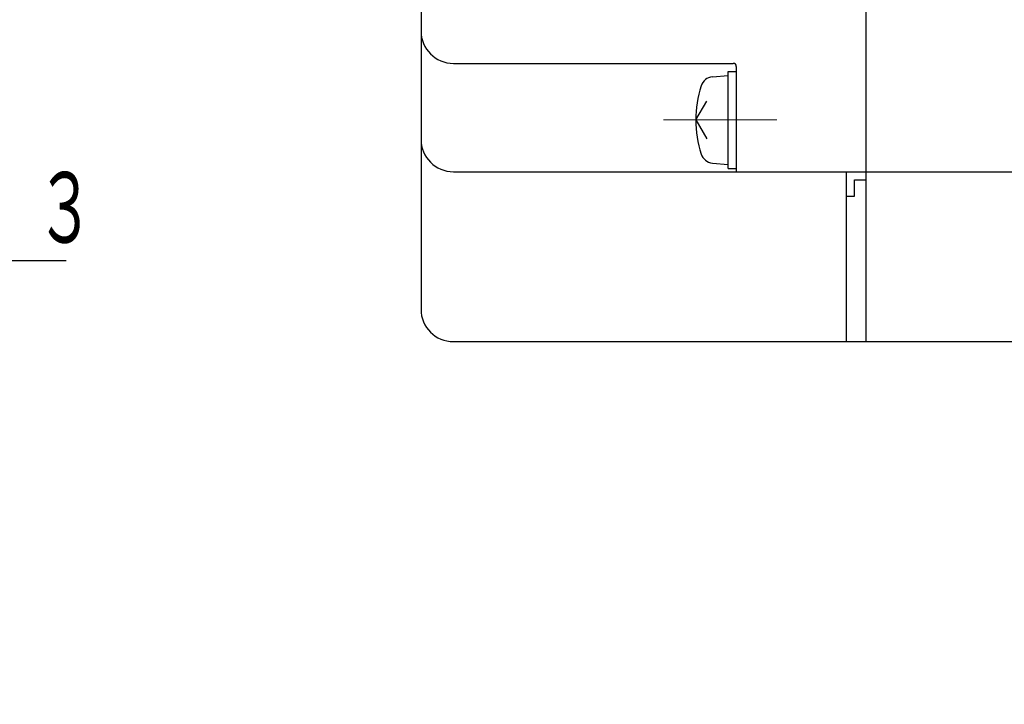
# Model space of a CAD drawing. Header units: millimetres. Extents: x 0 to 594, y 0 to 420.
# Tile 91 of 133: x 224 to 285, y 303 to 345. Entities that reach past the tile are written whole.
import ezdxf

# ---------------------------------------------------------------- set-up
doc = ezdxf.new("R2010")
doc.units = ezdxf.units.MM
doc.header["$LTSCALE"] = 0.257233
doc.linetypes.add('CENTER', pattern=[50.8, 31.75, -6.35, 6.35, -6.35])
doc.layers.add('NoLayerName_001', color=7, linetype='Continuous')
doc.styles.get("Standard").update_dxf_attribs({"font": 'txt', "bigfont": 'extfont2'})
doc.dimstyles.get("Standard").update_dxf_attribs({"dimtxt": 2.5, "dimasz": 2.5, "dimexe": 1, "dimexo": 1, "dimtad": 1, "dimdec": 3, "dimzin": 0, "dimdsep": 46, "dimtxsty": 'Standard', "dimcen": 2.5, "dimadec": 3, "dimazin": 0, "dimtfac": 0.75, "dimtdec": 3, "dimtmove": 0, "dimatfit": 3, "dimfxl": 1, "dimarcsym": 0})

msp = doc.modelspace()

# ---------------------------------------------------------------- linework, layer by layer
at = {"layer": 'NoLayerName_001', "color": 7, "linetype": 'Continuous', "lineweight": 25}
for p, q in [((276.2611, 385.3228), (276.2611, 325.3228)), ((248.7611, 383.3228), (248.7611, 327.3228)), ((250.7611, 342.5228), (268.0611, 342.5228)), ((268.2611, 342.3228), (268.2611, 335.8228)), ((266.7792, 341.6871), (267.7611, 341.773)), ((267.7611, 336.023), (267.7611, 342.023)), ((267.7611, 342.023), (268.2611, 342.023)), ((265.7611, 339.023), (266.4325, 340.1859)), ((265.7611, 339.023), (266.4325, 337.8601)), ((266.7792, 336.3589), (267.7611, 336.273)), ((250.7611, 335.8228), (276.2611, 335.8228)), ((267.7611, 336.023), (268.2611, 336.023)), ((275.0611, 335.8228), (275.0611, 325.3228)), ((276.2611, 335.8228), (315.7341, 335.8228)), ((275.5611, 335.3228), (276.2611, 335.3228)), ((275.5611, 334.3092), (275.5611, 335.3228)), ((275.0611, 334.3092), (275.5611, 334.3092)), ((276.2611, 332.0228), (276.2611, 325.3228)), ((250.7611, 325.3228), (276.2611, 325.3228)), ((276.2611, 325.3228), (315.9611, 325.3228))]:
    msp.add_line(p, q, dxfattribs=at)
at = {"layer": 'NoLayerName_001', "color": 2, "linetype": 'CENTER', "lineweight": 13}
msp.add_line((270.7611, 339.023), (263.7611, 339.023), dxfattribs=at)
at = {"layer": 'NoLayerName_001', "color": 7, "linetype": 'Continuous', "lineweight": 25}
for centre, radius, start, end in [((250.7611, 344.5228), 2, 180, 270), ((268.0611, 342.3228), 0.2, 0, 90), ((266.849, 340.8901), 0.8, 95, 162.473222), ((272.7611, 339.023), 7, 162.473222, 197.526778), ((250.7611, 337.8228), 2, 180, 270), ((266.849, 337.1559), 0.8, 197.526778, 265), ((250.7611, 327.3228), 2, 180, 270)]:
    msp.add_arc(centre, radius, start, end, dxfattribs=at)

# ---------------------------------------------------------------- texts
at = {"layer": 'NoLayerName_001', "color": 3, "linetype": 'Continuous', "lineweight": 13, "insert": (224.9331, 330.9662), "char_height": 4.949795, "attachment_point": 7, "line_spacing_factor": 0.771429}
msp.add_mtext('\\A1;\\W0.6667;３', dxfattribs=at)
at = {"layer": 'NoLayerName_001', "color": 3, "lineweight": 13, "insert": (155.1235, 287.1038), "char_height": 4.949795, "attachment_point": 7, "line_spacing_factor": 0.857143}
msp.add_mtext('\\A1;\\W0.5000;\\LＲＥＣＥＰＴＡＣＬＥ\u3000ＳＩＺＥ：Ｍ１７\\l\\P\\LＨＯＵＳＩＮＧ：ＳＴ－５ＥＰ１Ｎ８ＡＡ５００Ｓ\\l\\P\\LＭＡＫＥＲ：ＰＨＯＥＮＩＸ\u3000ＣＯＮＴＡＣＴ\\l', dxfattribs=at)

# ---------------------------------------------------------------- leaders
at = {"layer": 'NoLayerName_001', "color": 3, "linetype": 'Continuous', "lineweight": 13, "annotation_type": 0, "has_hookline": 1, "hookline_direction": 0, "text_width": 1.8857}
msp.add_leader([(210.5738, 340.7798), (222.8938, 330.3412), (224.3081, 330.3412)], dimstyle='Standard', override={"dimtxt": 4.949795, "dimasz": 1.414227, "dimldrblk": 'DOT'}, dxfattribs=at)

doc.saveas('drawing.dxf')
